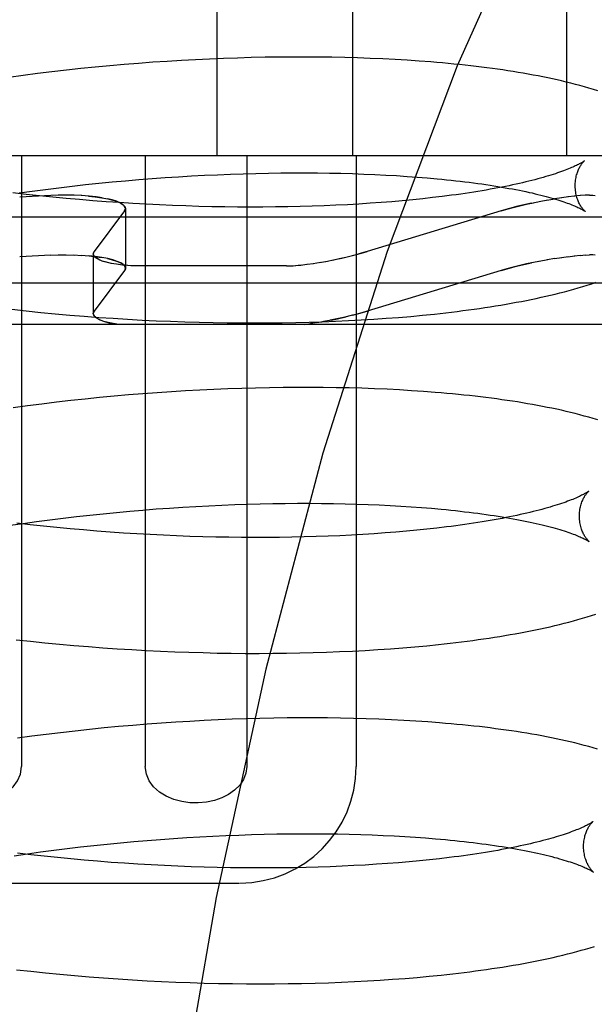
# Model space of a CAD drawing. Header units: inches. Extents: x 0 to 204, y 0 to 132.
# Tile 91 of 114: x 121.5747 to 121.6735, y 48.9699 to 49.1391. Entities that reach past the tile are written whole.
import ezdxf

# ---------------------------------------------------------------- set-up
doc = ezdxf.new("R2010")
doc.units = ezdxf.units.IN
doc.header["$LTSCALE"] = 11.243375
doc.header["$MEASUREMENT"] = 0
doc.linetypes.add('HIDDEN', pattern=[0.2, 0.1, -0.1])
doc.layers.add('DEFAULT_2', color=8, linetype='HIDDEN')

msp = doc.modelspace()

# ---------------------------------------------------------------- linework, layer by layer
at = {"layer": 'DEFAULT_2', "color": 8, "linetype": 'HIDDEN'}
for p, q in [((121.60863, 49.27202), (121.60863, 49.11577)), ((121.63192, 49.27202), (121.63192, 49.11577)), ((121.66868, 49.27202), (121.66868, 49.11577)), ((121.61454, 49.13263), (121.61217, 49.13256)), ((121.6169, 49.13268), (121.61454, 49.13263)), ((121.61924, 49.13271), (121.6169, 49.13268)), ((121.62156, 49.13273), (121.61924, 49.13271)), ((121.62385, 49.13273), (121.62156, 49.13273)), ((121.62613, 49.13272), (121.62385, 49.13273)), ((121.62838, 49.13269), (121.62613, 49.13272)), ((121.63061, 49.13264), (121.62838, 49.13269)), ((121.63281, 49.13258), (121.63061, 49.13264)), ((121.58774, 49.13098), (121.58526, 49.13073)), ((121.59022, 49.13122), (121.58774, 49.13098)), ((121.59269, 49.13143), (121.59022, 49.13122)), ((121.59516, 49.13163), (121.59269, 49.13143)), ((121.59762, 49.13182), (121.59516, 49.13163)), ((121.60007, 49.13198), (121.59762, 49.13182)), ((121.60252, 49.13213), (121.60007, 49.13198)), ((121.60495, 49.13227), (121.60252, 49.13213)), ((121.60737, 49.13238), (121.60495, 49.13227)), ((121.60977, 49.13248), (121.60737, 49.13238)), ((121.61217, 49.13256), (121.60977, 49.13248)), ((121.63498, 49.1325), (121.63281, 49.13258)), ((121.63713, 49.13241), (121.63498, 49.1325)), ((121.63924, 49.1323), (121.63713, 49.13241)), ((121.64133, 49.13218), (121.63924, 49.1323)), ((121.64339, 49.13204), (121.64133, 49.13218)), ((121.57533, 49.12956), (121.57286, 49.12922)), ((121.57781, 49.12988), (121.57533, 49.12956)), ((121.58029, 49.13018), (121.57781, 49.12988)), ((121.58278, 49.13047), (121.58029, 49.13018)), ((121.58526, 49.13073), (121.58278, 49.13047)), ((121.71332, 49.11577), (121.45805, 49.11577)), ((121.57507, 49.11577), (121.57507, 49.01077)), ((121.5963, 49.11577), (121.5963, 49.01077)), ((121.61377, 49.11577), (121.61377, 49.01077)), ((121.63256, 49.11577), (121.63256, 49.01077)), ((121.60428, 49.11229), (121.60652, 49.11241)), ((121.60652, 49.11241), (121.60875, 49.11251)), ((121.60875, 49.11251), (121.61097, 49.1126)), ((121.61097, 49.1126), (121.61316, 49.11268)), ((121.61316, 49.11268), (121.61534, 49.11273)), ((121.61534, 49.11273), (121.6175, 49.11278)), ((121.6175, 49.11278), (121.61964, 49.11281)), ((121.61964, 49.11281), (121.62175, 49.11282)), ((121.62175, 49.11282), (121.62384, 49.11282)), ((121.62384, 49.11282), (121.62591, 49.11281)), ((121.62591, 49.11281), (121.62795, 49.11278)), ((121.62795, 49.11278), (121.62995, 49.11274)), ((121.62995, 49.11274), (121.63193, 49.11269)), ((121.63193, 49.11269), (121.63388, 49.11262)), ((121.63388, 49.11262), (121.63579, 49.11254)), ((121.63579, 49.11254), (121.63766, 49.11245)), ((121.63766, 49.11245), (121.6395, 49.11234)), ((121.6395, 49.11234), (121.6413, 49.11222)), ((121.58376, 49.11054), (121.58605, 49.1108)), ((121.58605, 49.1108), (121.58834, 49.11104)), ((121.58834, 49.11104), (121.59063, 49.11126)), ((121.59063, 49.11126), (121.59292, 49.11147)), ((121.59292, 49.11147), (121.59521, 49.11167)), ((121.59521, 49.11167), (121.59749, 49.11184)), ((121.59749, 49.11184), (121.59976, 49.11201)), ((121.59976, 49.11201), (121.60203, 49.11216)), ((121.60203, 49.11216), (121.60428, 49.11229)), ((121.6413, 49.11222), (121.64306, 49.1121)), ((121.64306, 49.1121), (121.64478, 49.11196)), ((121.57585, 49.10913), (121.57358, 49.1094)), ((121.57464, 49.10937), (121.57691, 49.10968)), ((121.58011, 49.10893), (121.57474, 49.10865)), ((121.57813, 49.10888), (121.57585, 49.10913)), ((121.57691, 49.10968), (121.57919, 49.10998)), ((121.57919, 49.10998), (121.58147, 49.11027)), ((121.58142, 49.10899), (121.58011, 49.10893)), ((121.58275, 49.109), (121.58138, 49.10898)), ((121.58147, 49.11027), (121.58376, 49.11054)), ((121.5841, 49.10898), (121.58269, 49.109)), ((121.58542, 49.10891), (121.58399, 49.10898)), ((121.67197, 49.10898), (121.67103, 49.10891)), ((121.67268, 49.109), (121.67191, 49.10898)), ((121.58042, 49.10865), (121.57813, 49.10888)), ((121.58271, 49.10843), (121.58042, 49.10865)), ((121.585, 49.10822), (121.58271, 49.10843)), ((121.5873, 49.10803), (121.585, 49.10822)), ((121.5896, 49.10786), (121.5873, 49.10803)), ((121.58891, 49.10853), (121.58791, 49.10868)), ((121.59189, 49.1077), (121.5896, 49.10786)), ((121.59418, 49.10756), (121.59189, 49.1077)), ((121.59647, 49.10743), (121.59418, 49.10756)), ((121.59875, 49.10732), (121.59647, 49.10743)), ((121.60102, 49.10722), (121.59875, 49.10732)), ((121.62907, 49.10725), (121.62705, 49.10717)), ((121.63105, 49.10735), (121.62907, 49.10725)), ((121.63301, 49.10746), (121.63105, 49.10735)), ((121.63494, 49.10759), (121.63301, 49.10746)), ((121.63683, 49.10772), (121.63494, 49.10759)), ((121.63868, 49.10787), (121.63683, 49.10772)), ((121.64049, 49.10802), (121.63868, 49.10787)), ((121.64227, 49.10819), (121.64049, 49.10802)), ((121.64401, 49.10837), (121.64227, 49.10819)), ((121.6457, 49.10856), (121.64401, 49.10837)), ((121.64735, 49.10876), (121.6457, 49.10856)), ((121.6627, 49.10761), (121.66428, 49.10793)), ((121.66403, 49.10788), (121.6655, 49.10816)), ((121.66535, 49.10813), (121.66669, 49.10836)), ((121.66789, 49.10854), (121.66665, 49.10835)), ((121.66907, 49.1087), (121.66783, 49.10853)), ((121.67015, 49.10883), (121.66891, 49.10868)), ((121.67113, 49.10892), (121.67003, 49.10882)), ((121.59276, 49.10631), (121.58754, 49.09931)), ((121.59291, 49.10671), (121.59291, 49.09644)), ((121.60328, 49.10713), (121.60102, 49.10722)), ((121.60553, 49.10706), (121.60328, 49.10713)), ((121.60776, 49.10701), (121.60553, 49.10706)), ((121.60999, 49.10697), (121.60776, 49.10701)), ((121.61219, 49.10695), (121.60999, 49.10697)), ((121.61438, 49.10694), (121.61219, 49.10695)), ((121.61655, 49.10694), (121.61438, 49.10694)), ((121.6187, 49.10696), (121.61655, 49.10694)), ((121.62082, 49.10699), (121.6187, 49.10696)), ((121.62292, 49.10704), (121.62082, 49.10699)), ((121.625, 49.1071), (121.62292, 49.10704)), ((121.62705, 49.10717), (121.625, 49.1071)), ((121.65748, 49.10631), (121.63446, 49.09931)), ((121.65891, 49.10671), (121.65748, 49.10631)), ((121.71193, 49.10518), (121.45944, 49.10518)), ((121.58739, 49.0989), (121.58739, 49.08863)), ((121.63446, 49.09931), (121.63303, 49.0989)), ((121.58011, 49.09866), (121.57474, 49.09838)), ((121.58011, 49.09866), (121.58142, 49.09871)), ((121.58138, 49.09871), (121.58275, 49.09873)), ((121.58268, 49.09873), (121.5841, 49.0987)), ((121.58399, 49.09871), (121.58542, 49.09864)), ((121.58791, 49.09841), (121.58891, 49.09826)), ((121.62303, 49.09698), (121.62411, 49.0971)), ((121.62412, 49.0971), (121.62525, 49.09726)), ((121.62516, 49.09724), (121.62643, 49.09745)), ((121.62624, 49.09742), (121.62765, 49.09767)), ((121.62736, 49.09761), (121.62887, 49.09791)), ((121.66428, 49.09766), (121.6627, 49.09734)), ((121.66549, 49.09788), (121.66403, 49.09761)), ((121.66669, 49.09809), (121.66536, 49.09786)), ((121.66665, 49.09808), (121.6679, 49.09827)), ((121.66783, 49.09826), (121.66907, 49.09843)), ((121.66891, 49.09841), (121.67016, 49.09856)), ((121.67002, 49.09855), (121.67113, 49.09865)), ((121.67103, 49.09864), (121.67197, 49.09871)), ((121.67191, 49.0987), (121.67268, 49.09873)), ((121.59276, 49.09603), (121.58754, 49.08904)), ((121.62059, 49.09683), (121.59533, 49.09683)), ((121.65748, 49.09603), (121.63446, 49.08904)), ((121.65748, 49.09603), (121.65891, 49.09644)), ((121.74868, 49.09384), (121.42268, 49.09384)), ((121.5734, 49.08937), (121.57588, 49.0891)), ((121.57588, 49.0891), (121.57837, 49.08884)), ((121.57837, 49.08884), (121.58086, 49.0886)), ((121.63193, 49.08834), (121.63303, 49.08863)), ((121.63303, 49.08863), (121.63446, 49.08904)), ((121.58086, 49.0886), (121.58334, 49.08838)), ((121.58334, 49.08838), (121.58583, 49.08818)), ((121.58583, 49.08818), (121.58832, 49.08799)), ((121.58832, 49.08799), (121.5908, 49.08782)), ((121.5908, 49.08782), (121.59328, 49.08767)), ((121.59328, 49.08767), (121.59576, 49.08753)), ((121.59576, 49.08753), (121.59822, 49.08741)), ((121.59822, 49.08741), (121.60068, 49.08731)), ((121.60068, 49.08731), (121.60312, 49.08722)), ((121.60312, 49.08722), (121.60556, 49.08715)), ((121.60556, 49.08715), (121.60798, 49.08709)), ((121.60798, 49.08709), (121.61039, 49.08706)), ((121.61039, 49.08706), (121.61278, 49.08703)), ((121.61278, 49.08703), (121.61516, 49.08703)), ((121.61516, 49.08703), (121.61752, 49.08704)), ((121.61752, 49.08704), (121.61986, 49.08706)), ((121.61986, 49.08706), (121.62217, 49.08711)), ((121.62217, 49.08711), (121.62447, 49.08716)), ((121.62447, 49.08716), (121.62674, 49.08723)), ((121.62594, 49.0871), (121.62471, 49.08691)), ((121.62714, 49.0873), (121.6258, 49.08707)), ((121.62674, 49.08723), (121.62899, 49.08732)), ((121.62835, 49.08753), (121.62692, 49.08726)), ((121.62899, 49.08732), (121.63122, 49.08743)), ((121.63122, 49.08743), (121.63342, 49.08754)), ((121.63342, 49.08754), (121.63559, 49.08768)), ((121.63559, 49.08768), (121.63773, 49.08782)), ((121.63773, 49.08782), (121.63985, 49.08799)), ((121.63985, 49.08799), (121.64193, 49.08816)), ((121.64193, 49.08816), (121.64398, 49.08836)), ((121.64398, 49.08836), (121.646, 49.08856)), ((121.74161, 49.08677), (121.42976, 49.08677)), ((121.62367, 49.08677), (121.62478, 49.08692)), ((121.60082, 49.07519), (121.59837, 49.07503)), ((121.60326, 49.07534), (121.60082, 49.07519)), ((121.6057, 49.07548), (121.60326, 49.07534)), ((121.60812, 49.07559), (121.6057, 49.07548)), ((121.61052, 49.07569), (121.60812, 49.07559)), ((121.61291, 49.07577), (121.61052, 49.07569)), ((121.61529, 49.07584), (121.61291, 49.07577)), ((121.61765, 49.07589), (121.61529, 49.07584)), ((121.61999, 49.07592), (121.61765, 49.07589)), ((121.6223, 49.07594), (121.61999, 49.07592)), ((121.6246, 49.07594), (121.6223, 49.07594)), ((121.62688, 49.07593), (121.6246, 49.07594)), ((121.62913, 49.0759), (121.62688, 49.07593)), ((121.63136, 49.07585), (121.62913, 49.0759)), ((121.63356, 49.07579), (121.63136, 49.07585)), ((121.63573, 49.07571), (121.63356, 49.07579)), ((121.63788, 49.07562), (121.63573, 49.07571)), ((121.63999, 49.07551), (121.63788, 49.07562)), ((121.64208, 49.07538), (121.63999, 49.07551)), ((121.64414, 49.07524), (121.64208, 49.07538)), ((121.58352, 49.07368), (121.58104, 49.07339)), ((121.586, 49.07394), (121.58352, 49.07368)), ((121.58848, 49.0742), (121.586, 49.07394)), ((121.59096, 49.07443), (121.58848, 49.0742)), ((121.59344, 49.07465), (121.59096, 49.07443)), ((121.59591, 49.07485), (121.59344, 49.07465)), ((121.59837, 49.07503), (121.59591, 49.07485)), ((121.57608, 49.07277), (121.5736, 49.07244)), ((121.57856, 49.07309), (121.57608, 49.07277)), ((121.58104, 49.07339), (121.57856, 49.07309)), ((121.59364, 49.05468), (121.59593, 49.05487)), ((121.59593, 49.05487), (121.59821, 49.05505)), ((121.59821, 49.05505), (121.60048, 49.05522)), ((121.60048, 49.05522), (121.60275, 49.05537)), ((121.60275, 49.05537), (121.605, 49.0555)), ((121.605, 49.0555), (121.60724, 49.05562)), ((121.60724, 49.05562), (121.60947, 49.05572)), ((121.60947, 49.05572), (121.61169, 49.05581)), ((121.61169, 49.05581), (121.61388, 49.05588)), ((121.61388, 49.05588), (121.61606, 49.05594)), ((121.61606, 49.05594), (121.61822, 49.05599)), ((121.61822, 49.05599), (121.62036, 49.05602)), ((121.62036, 49.05602), (121.62248, 49.05603)), ((121.62248, 49.05603), (121.62457, 49.05603)), ((121.62457, 49.05603), (121.62663, 49.05602)), ((121.62663, 49.05602), (121.62867, 49.05599)), ((121.62867, 49.05599), (121.63067, 49.05595)), ((121.63067, 49.05595), (121.63265, 49.0559)), ((121.63265, 49.0559), (121.6346, 49.05583)), ((121.6346, 49.05583), (121.63651, 49.05575)), ((121.63651, 49.05575), (121.63838, 49.05566)), ((121.63838, 49.05566), (121.64022, 49.05555)), ((121.64022, 49.05555), (121.64202, 49.05543)), ((121.64202, 49.05543), (121.64379, 49.05531)), ((121.64379, 49.05531), (121.64551, 49.05517)), ((121.57763, 49.05289), (121.57991, 49.05319)), ((121.57991, 49.05319), (121.58219, 49.05348)), ((121.58219, 49.05348), (121.58448, 49.05375)), ((121.58448, 49.05375), (121.58677, 49.054)), ((121.58677, 49.054), (121.58906, 49.05424)), ((121.58906, 49.05424), (121.59135, 49.05447)), ((121.59135, 49.05447), (121.59364, 49.05468)), ((121.5731, 49.05225), (121.57536, 49.05258)), ((121.57654, 49.05234), (121.57426, 49.05261)), ((121.57536, 49.05258), (121.57763, 49.05289)), ((121.57882, 49.05209), (121.57654, 49.05234)), ((121.5811, 49.05186), (121.57882, 49.05209)), ((121.58339, 49.05164), (121.5811, 49.05186)), ((121.58569, 49.05144), (121.58339, 49.05164)), ((121.58799, 49.05125), (121.58569, 49.05144)), ((121.64297, 49.0514), (121.6412, 49.05123)), ((121.64471, 49.05158), (121.64297, 49.0514)), ((121.6464, 49.05177), (121.64471, 49.05158)), ((121.64806, 49.05196), (121.6464, 49.05177)), ((121.59028, 49.05107), (121.58799, 49.05125)), ((121.59258, 49.05091), (121.59028, 49.05107)), ((121.59487, 49.05077), (121.59258, 49.05091)), ((121.59715, 49.05064), (121.59487, 49.05077)), ((121.59943, 49.05053), (121.59715, 49.05064)), ((121.6017, 49.05043), (121.59943, 49.05053)), ((121.60397, 49.05034), (121.6017, 49.05043)), ((121.60622, 49.05027), (121.60397, 49.05034)), ((121.60845, 49.05022), (121.60622, 49.05027)), ((121.61068, 49.05018), (121.60845, 49.05022)), ((121.61288, 49.05016), (121.61068, 49.05018)), ((121.61507, 49.05015), (121.61288, 49.05016)), ((121.61724, 49.05015), (121.61507, 49.05015)), ((121.61939, 49.05017), (121.61724, 49.05015)), ((121.62152, 49.0502), (121.61939, 49.05017)), ((121.62362, 49.05025), (121.62152, 49.0502)), ((121.62569, 49.0503), (121.62362, 49.05025)), ((121.62774, 49.05038), (121.62569, 49.0503)), ((121.62976, 49.05046), (121.62774, 49.05038)), ((121.63175, 49.05056), (121.62976, 49.05046)), ((121.63371, 49.05067), (121.63175, 49.05056)), ((121.63564, 49.05079), (121.63371, 49.05067)), ((121.63753, 49.05093), (121.63564, 49.05079)), ((121.63938, 49.05107), (121.63753, 49.05093)), ((121.6412, 49.05123), (121.63938, 49.05107)), ((121.57411, 49.03258), (121.57659, 49.03231)), ((121.57659, 49.03231), (121.57908, 49.03205)), ((121.57908, 49.03205), (121.58157, 49.03181)), ((121.58157, 49.03181), (121.58405, 49.03159)), ((121.58405, 49.03159), (121.58654, 49.03139)), ((121.58654, 49.03139), (121.58903, 49.0312)), ((121.58903, 49.0312), (121.59151, 49.03103)), ((121.63844, 49.03103), (121.64056, 49.03119)), ((121.64056, 49.03119), (121.64264, 49.03137)), ((121.64264, 49.03137), (121.64469, 49.03156)), ((121.64469, 49.03156), (121.64671, 49.03177)), ((121.59151, 49.03103), (121.59399, 49.03088)), ((121.59399, 49.03088), (121.59647, 49.03074)), ((121.59647, 49.03074), (121.59893, 49.03062)), ((121.59893, 49.03062), (121.60139, 49.03051)), ((121.60139, 49.03051), (121.60383, 49.03043)), ((121.60383, 49.03043), (121.60627, 49.03036)), ((121.60627, 49.03036), (121.60869, 49.0303)), ((121.60869, 49.0303), (121.6111, 49.03026)), ((121.6111, 49.03026), (121.61349, 49.03024)), ((121.61349, 49.03024), (121.61587, 49.03024)), ((121.61587, 49.03024), (121.61823, 49.03025)), ((121.61823, 49.03025), (121.62057, 49.03027)), ((121.62057, 49.03027), (121.62288, 49.03031)), ((121.62288, 49.03031), (121.62518, 49.03037)), ((121.62518, 49.03037), (121.62746, 49.03044)), ((121.62746, 49.03044), (121.62971, 49.03053)), ((121.62971, 49.03053), (121.63193, 49.03063)), ((121.63193, 49.03063), (121.63413, 49.03075)), ((121.63413, 49.03075), (121.6363, 49.03088)), ((121.6363, 49.03088), (121.63844, 49.03103)), ((121.5917, 49.01764), (121.58923, 49.01741)), ((121.59418, 49.01786), (121.5917, 49.01764)), ((121.59665, 49.01806), (121.59418, 49.01786)), ((121.59911, 49.01824), (121.59665, 49.01806)), ((121.60156, 49.0184), (121.59911, 49.01824)), ((121.604, 49.01855), (121.60156, 49.0184)), ((121.60644, 49.01869), (121.604, 49.01855)), ((121.60886, 49.0188), (121.60644, 49.01869)), ((121.61126, 49.0189), (121.60886, 49.0188)), ((121.61365, 49.01898), (121.61126, 49.0189)), ((121.61603, 49.01905), (121.61365, 49.01898)), ((121.61839, 49.0191), (121.61603, 49.01905)), ((121.62073, 49.01913), (121.61839, 49.0191)), ((121.62304, 49.01915), (121.62073, 49.01913)), ((121.62534, 49.01915), (121.62304, 49.01915)), ((121.62762, 49.01913), (121.62534, 49.01915)), ((121.62987, 49.0191), (121.62762, 49.01913)), ((121.6321, 49.01906), (121.62987, 49.0191)), ((121.6343, 49.019), (121.6321, 49.01906)), ((121.63647, 49.01892), (121.6343, 49.019)), ((121.63862, 49.01882), (121.63647, 49.01892)), ((121.64073, 49.01872), (121.63862, 49.01882)), ((121.64282, 49.01859), (121.64073, 49.01872)), ((121.64488, 49.01845), (121.64282, 49.01859)), ((121.57682, 49.01598), (121.57434, 49.01565)), ((121.5793, 49.0163), (121.57682, 49.01598)), ((121.58178, 49.0166), (121.5793, 49.0163)), ((121.58426, 49.01689), (121.58178, 49.0166)), ((121.58674, 49.01716), (121.58426, 49.01689)), ((121.58923, 49.01741), (121.58674, 49.01716)), ((121.61018, 48.99893), (121.61239, 48.99902)), ((121.61239, 48.99902), (121.61459, 48.99909)), ((121.61459, 48.99909), (121.61677, 48.99915)), ((121.61677, 48.99915), (121.61893, 48.9992)), ((121.61893, 48.9992), (121.62107, 48.99922)), ((121.62107, 48.99922), (121.62318, 48.99924)), ((121.62318, 48.99924), (121.62527, 48.99924)), ((121.62527, 48.99924), (121.62734, 48.99923)), ((121.62734, 48.99923), (121.62937, 48.9992)), ((121.62937, 48.9992), (121.63138, 48.99916)), ((121.63138, 48.99916), (121.63336, 48.99911)), ((121.63336, 48.99911), (121.6353, 48.99904)), ((121.6353, 48.99904), (121.63722, 48.99896)), ((121.63722, 48.99896), (121.63909, 48.99887)), ((121.58747, 48.99721), (121.58976, 48.99745)), ((121.58976, 48.99745), (121.59205, 48.99768)), ((121.59205, 48.99768), (121.59434, 48.99789)), ((121.59434, 48.99789), (121.59663, 48.99808)), ((121.59663, 48.99808), (121.59891, 48.99826)), ((121.59891, 48.99826), (121.60118, 48.99843)), ((121.60118, 48.99843), (121.60345, 48.99857)), ((121.60345, 48.99857), (121.6057, 48.99871)), ((121.6057, 48.99871), (121.60795, 48.99883)), ((121.60795, 48.99883), (121.61018, 48.99893)), ((121.63909, 48.99887), (121.64093, 48.99876)), ((121.64093, 48.99876), (121.64273, 48.99864)), ((121.64273, 48.99864), (121.6445, 48.99851)), ((121.6445, 48.99851), (121.64622, 48.99838)), ((121.5738, 48.99545), (121.57606, 48.99578)), ((121.57664, 48.99562), (121.57436, 48.99589)), ((121.57606, 48.99578), (121.57833, 48.9961)), ((121.57893, 48.99537), (121.57664, 48.99562)), ((121.57833, 48.9961), (121.58061, 48.9964)), ((121.58061, 48.9964), (121.58289, 48.99668)), ((121.58289, 48.99668), (121.58518, 48.99696)), ((121.58518, 48.99696), (121.58747, 48.99721)), ((121.58122, 48.99513), (121.57893, 48.99537)), ((121.58352, 48.9949), (121.58122, 48.99513)), ((121.58582, 48.99469), (121.58352, 48.9949)), ((121.58813, 48.9945), (121.58582, 48.99469)), ((121.59044, 48.99432), (121.58813, 48.9945)), ((121.59274, 48.99416), (121.59044, 48.99432)), ((121.59504, 48.99401), (121.59274, 48.99416)), ((121.59734, 48.99388), (121.59504, 48.99401)), ((121.59963, 48.99376), (121.59734, 48.99388)), ((121.63605, 48.99398), (121.63412, 48.99386)), ((121.63796, 48.99412), (121.63605, 48.99398)), ((121.63982, 48.99426), (121.63796, 48.99412)), ((121.64165, 48.99442), (121.63982, 48.99426)), ((121.64344, 48.99458), (121.64165, 48.99442)), ((121.64519, 48.99476), (121.64344, 48.99458)), ((121.6469, 48.99495), (121.64519, 48.99476)), ((121.64857, 48.99515), (121.6469, 48.99495)), ((121.60191, 48.99366), (121.59963, 48.99376)), ((121.60419, 48.99357), (121.60191, 48.99366)), ((121.60645, 48.9935), (121.60419, 48.99357)), ((121.6087, 48.99344), (121.60645, 48.9935)), ((121.61094, 48.9934), (121.6087, 48.99344)), ((121.61315, 48.99337), (121.61094, 48.9934)), ((121.61536, 48.99336), (121.61315, 48.99337)), ((121.61754, 48.99336), (121.61536, 48.99336)), ((121.6197, 48.99337), (121.61754, 48.99336)), ((121.62184, 48.9934), (121.6197, 48.99337)), ((121.62395, 48.99344), (121.62184, 48.9934)), ((121.62604, 48.9935), (121.62395, 48.99344)), ((121.62811, 48.99357), (121.62604, 48.9935)), ((121.63014, 48.99366), (121.62811, 48.99357)), ((121.63214, 48.99375), (121.63014, 48.99366)), ((121.63412, 48.99386), (121.63214, 48.99375)), ((121.55891, 48.99077), (121.61246, 48.99077)), ((121.57418, 48.97587), (121.57667, 48.97559)), ((121.57667, 48.97559), (121.57916, 48.97533)), ((121.57916, 48.97533), (121.58166, 48.97508)), ((121.58166, 48.97508), (121.58416, 48.97485)), ((121.58416, 48.97485), (121.58666, 48.97464)), ((121.58666, 48.97464), (121.58916, 48.97445)), ((121.58916, 48.97445), (121.59165, 48.97428)), ((121.59165, 48.97428), (121.59414, 48.97412)), ((121.59414, 48.97412), (121.59662, 48.97398)), ((121.59662, 48.97398), (121.5991, 48.97385)), ((121.5991, 48.97385), (121.60157, 48.97374)), ((121.60157, 48.97374), (121.60403, 48.97365)), ((121.60403, 48.97365), (121.60647, 48.97358)), ((121.60647, 48.97358), (121.60891, 48.97352)), ((121.62318, 48.97351), (121.62549, 48.97357)), ((121.62549, 48.97357), (121.62778, 48.97364)), ((121.62778, 48.97364), (121.63004, 48.97372)), ((121.63004, 48.97372), (121.63228, 48.97382)), ((121.63228, 48.97382), (121.63449, 48.97394)), ((121.63449, 48.97394), (121.63667, 48.97407)), ((121.63667, 48.97407), (121.63883, 48.97422)), ((121.63883, 48.97422), (121.64096, 48.97438)), ((121.64096, 48.97438), (121.64305, 48.97455)), ((121.64305, 48.97455), (121.64512, 48.97474)), ((121.64512, 48.97474), (121.64715, 48.97495)), ((121.60891, 48.97352), (121.61133, 48.97348)), ((121.61133, 48.97348), (121.61374, 48.97345)), ((121.61374, 48.97345), (121.61612, 48.97345)), ((121.61612, 48.97345), (121.6185, 48.97345)), ((121.6185, 48.97345), (121.62085, 48.97348)), ((121.62085, 48.97348), (121.62318, 48.97351))]:
    msp.add_line(p, q, dxfattribs=at)
for points in [[(121.78152, 49.27202), (121.76585, 49.2701), (121.75034, 49.26445), (121.73524, 49.25545), (121.72034, 49.24319), (121.7055, 49.22751), (121.69092, 49.2085), (121.67665, 49.18601), (121.66294, 49.16022), (121.64994, 49.13124), (121.63786, 49.09929), (121.62684, 49.06462), (121.61701, 49.02751), (121.60851, 48.98827), (121.60142, 48.94722), (121.59583, 48.90472), (121.59179, 48.86111), (121.58935, 48.81676), (121.58854, 48.77202)], [(121.67406, 49.12691), (121.67332, 49.12714), (121.67256, 49.12738), (121.67179, 49.1276), (121.67101, 49.12782), (121.67023, 49.12803), (121.66945, 49.12824), (121.66866, 49.12843), (121.66787, 49.12862), (121.66708, 49.1288), (121.66628, 49.12898), (121.66547, 49.12915), (121.66465, 49.12932), (121.66382, 49.12948), (121.66298, 49.12964), (121.66213, 49.1298), (121.66127, 49.12995), (121.66041, 49.13009), (121.65953, 49.13024), (121.65865, 49.13037), (121.65776, 49.13051), (121.65686, 49.13064), (121.65596, 49.13076), (121.65504, 49.13088), (121.65412, 49.131), (121.65319, 49.13111), (121.65224, 49.13122), (121.65129, 49.13133), (121.65033, 49.13143), (121.64937, 49.13153), (121.64839, 49.13162), (121.64741, 49.13171), (121.64641, 49.1318), (121.64541, 49.13188), (121.64339, 49.13204)], [(121.67179, 49.1149), (121.67178, 49.11489), (121.67177, 49.11488), (121.67174, 49.11486), (121.6717, 49.11483), (121.67166, 49.1148), (121.6716, 49.11476), (121.67154, 49.11472), (121.67146, 49.11467), (121.67137, 49.11462), (121.67127, 49.11456), (121.67116, 49.1145), (121.67104, 49.11443), (121.6709, 49.11435), (121.67075, 49.11427), (121.67059, 49.11419), (121.67041, 49.1141), (121.67022, 49.11401), (121.67002, 49.11392), (121.6698, 49.11382), (121.66957, 49.11372), (121.66932, 49.11361), (121.66906, 49.1135), (121.66878, 49.11339), (121.66848, 49.11328), (121.66818, 49.11316), (121.66785, 49.11304), (121.66751, 49.11292), (121.66716, 49.1128), (121.66679, 49.11268), (121.6664, 49.11255), (121.666, 49.11243), (121.66559, 49.1123), (121.66515, 49.11217), (121.66471, 49.11204), (121.66425, 49.11191), (121.66377, 49.11178), (121.66328, 49.11165), (121.66277, 49.11152), (121.66225, 49.11139), (121.66172, 49.11126), (121.66117, 49.11113), (121.66061, 49.111), (121.66003, 49.11087), (121.65943, 49.11074), (121.65883, 49.11061), (121.65821, 49.11049), (121.65757, 49.11036), (121.65693, 49.11024), (121.65627, 49.11011), (121.65559, 49.10999), (121.6549, 49.10987), (121.6542, 49.10975), (121.65349, 49.10963), (121.65277, 49.10952), (121.65203, 49.1094), (121.65128, 49.10929), (121.65052, 49.10918), (121.64974, 49.10907), (121.64896, 49.10896), (121.64816, 49.10886), (121.64735, 49.10876)], [(121.6702, 49.11053), (121.6702, 49.11077), (121.67021, 49.11103), (121.67023, 49.11129), (121.67026, 49.11154), (121.6703, 49.11178), (121.67034, 49.11202), (121.67039, 49.11224), (121.67045, 49.11246), (121.67051, 49.11267), (121.67057, 49.11287), (121.67064, 49.11305), (121.67071, 49.11323), (121.67078, 49.1134), (121.67085, 49.11355), (121.67093, 49.1137), (121.671, 49.11384), (121.67107, 49.11396), (121.67114, 49.11408), (121.67121, 49.11419), (121.67128, 49.11429), (121.67134, 49.11438), (121.67141, 49.11447), (121.67146, 49.11454), (121.67152, 49.11461), (121.67157, 49.11467), (121.67162, 49.11472), (121.67166, 49.11477), (121.6717, 49.11481), (121.67173, 49.11484), (121.67176, 49.11487), (121.67178, 49.11488), (121.67179, 49.1149), (121.67179, 49.1149)], [(121.64478, 49.11196), (121.64646, 49.11181), (121.64729, 49.11173), (121.6481, 49.11165), (121.6489, 49.11156), (121.64969, 49.11147), (121.65046, 49.11139), (121.65123, 49.11129), (121.65198, 49.1112), (121.65272, 49.11111), (121.65345, 49.11101), (121.65417, 49.11091), (121.65487, 49.11081), (121.65556, 49.1107), (121.65624, 49.1106), (121.6569, 49.11049), (121.65756, 49.11038), (121.65819, 49.11027), (121.65882, 49.11016), (121.65943, 49.11005), (121.66002, 49.10994), (121.66061, 49.10982), (121.66117, 49.10971), (121.66173, 49.10959), (121.66226, 49.10947), (121.66279, 49.10936), (121.6633, 49.10924), (121.66379, 49.10912), (121.66427, 49.109), (121.66474, 49.10888), (121.66519, 49.10877), (121.66562, 49.10865), (121.66604, 49.10853), (121.66645, 49.10842), (121.66683, 49.1083), (121.66721, 49.10819), (121.66757, 49.10807), (121.66791, 49.10796), (121.66824, 49.10785), (121.66855, 49.10774), (121.66884, 49.10764), (121.66913, 49.10753), (121.66939, 49.10743), (121.66964, 49.10733), (121.66988, 49.10723), (121.6701, 49.10714), (121.67031, 49.10705), (121.6705, 49.10697), (121.67068, 49.10688), (121.67085, 49.1068), (121.671, 49.10673), (121.67114, 49.10666), (121.67126, 49.10659), (121.67138, 49.10653), (121.67148, 49.10647), (121.67157, 49.10642), (121.67164, 49.10638), (121.67171, 49.10633), (121.67177, 49.1063), (121.67181, 49.10627), (121.67185, 49.10624), (121.67188, 49.10622), (121.67188, 49.10622)], [(121.67188, 49.10622), (121.67189, 49.10621), (121.6719, 49.1062), (121.6719, 49.10621), (121.67189, 49.10622), (121.67187, 49.10624), (121.67184, 49.10626), (121.67181, 49.10629), (121.67177, 49.10633), (121.67172, 49.10637), (121.67168, 49.10643), (121.67162, 49.10649), (121.67157, 49.10655), (121.67151, 49.10663), (121.67144, 49.10671), (121.67137, 49.1068), (121.6713, 49.1069), (121.67123, 49.107), (121.67116, 49.10712), (121.67108, 49.10725), (121.67101, 49.10738), (121.67093, 49.10752), (121.67085, 49.10768), (121.67078, 49.10784), (121.6707, 49.10802), (121.67063, 49.10821), (121.67056, 49.1084), (121.6705, 49.10861), (121.67043, 49.10882), (121.67038, 49.10905), (121.67033, 49.10928), (121.67029, 49.10953), (121.67025, 49.10978), (121.67023, 49.11003), (121.67021, 49.11029), (121.6702, 49.11053)], [(121.67264, 49.109), (121.67321, 49.10899), (121.67362, 49.10893)], [(121.58791, 49.10868), (121.5867, 49.10882), (121.58529, 49.10892)], [(121.58655, 49.10883), (121.58774, 49.1087), (121.58886, 49.10854), (121.58987, 49.10835), (121.59076, 49.10813), (121.59151, 49.10788), (121.59211, 49.10761), (121.59255, 49.10733), (121.59282, 49.10703), (121.59291, 49.10671)], [(121.59291, 49.10672), (121.59288, 49.10688), (121.59272, 49.10716), (121.59241, 49.10743), (121.59196, 49.10769), (121.59137, 49.10793), (121.59066, 49.10816), (121.58984, 49.10836)], [(121.65748, 49.10631), (121.65847, 49.1066), (121.65954, 49.10688), (121.66067, 49.10716), (121.66185, 49.10743), (121.66306, 49.10769)], [(121.6627, 49.10761), (121.66139, 49.10733), (121.66011, 49.10703), (121.65891, 49.10671)], [(121.59276, 49.10631), (121.5929, 49.1066), (121.59291, 49.10672)], [(121.59291, 49.10671), (121.5929, 49.10665), (121.59289, 49.10658), (121.59287, 49.10651), (121.59284, 49.10644), (121.5928, 49.10637), (121.59276, 49.10631)], [(121.58739, 49.0989), (121.5874, 49.09902), (121.58754, 49.09931)], [(121.58754, 49.09931), (121.58749, 49.09924), (121.58746, 49.09917), (121.58743, 49.0991), (121.5874, 49.09904), (121.58739, 49.09897), (121.58739, 49.0989)], [(121.59138, 49.0971), (121.59053, 49.09724), (121.58976, 49.09742), (121.58908, 49.09761), (121.5885, 49.09784), (121.58803, 49.09808), (121.58768, 49.09834), (121.58746, 49.09861), (121.58739, 49.0989)], [(121.59239, 49.09698), (121.59138, 49.0971), (121.59046, 49.09726), (121.58964, 49.09745), (121.58893, 49.09767), (121.58834, 49.09791), (121.58789, 49.09817), (121.58758, 49.09845), (121.58741, 49.09873), (121.58739, 49.0989)], [(121.62851, 49.09784), (121.62966, 49.09808), (121.6308, 49.09834), (121.63194, 49.09861), (121.63303, 49.0989)], [(121.62887, 49.09791), (121.63008, 49.09817), (121.63126, 49.09845), (121.6324, 49.09873), (121.63347, 49.09902), (121.63446, 49.09931)], [(121.58528, 49.09865), (121.5867, 49.09855), (121.58791, 49.09841)], [(121.59291, 49.09644), (121.59282, 49.09676), (121.59255, 49.09706), (121.59211, 49.09734), (121.5915, 49.09761), (121.59075, 49.09786), (121.58986, 49.09808), (121.58885, 49.09827), (121.58774, 49.09843), (121.58654, 49.09856)], [(121.58984, 49.09809), (121.59066, 49.09788), (121.59138, 49.09766), (121.59196, 49.09742), (121.59241, 49.09716), (121.59272, 49.09689), (121.59288, 49.09661), (121.59291, 49.09645)], [(121.66305, 49.09742), (121.66184, 49.09716), (121.66067, 49.09689), (121.65954, 49.09661), (121.65847, 49.09633), (121.65748, 49.09603)], [(121.65891, 49.09644), (121.66012, 49.09676), (121.66139, 49.09706), (121.6627, 49.09734)], [(121.67362, 49.09866), (121.67321, 49.09871), (121.67264, 49.09873)], [(121.59533, 49.09683), (121.59428, 49.09685), (121.59326, 49.0969), (121.59229, 49.09699)], [(121.59533, 49.09683), (121.59482, 49.09684), (121.59432, 49.09685), (121.59382, 49.09687), (121.59333, 49.0969), (121.59285, 49.09693), (121.59239, 49.09698)], [(121.59291, 49.09645), (121.5929, 49.09633), (121.59276, 49.09603)], [(121.59276, 49.09603), (121.5928, 49.0961), (121.59284, 49.09617), (121.59287, 49.09624), (121.59289, 49.09631), (121.5929, 49.09638), (121.59291, 49.09644)], [(121.62059, 49.09683), (121.62136, 49.09685), (121.62221, 49.0969), (121.62313, 49.09699)], [(121.62059, 49.09683), (121.62095, 49.09684), (121.62133, 49.09685), (121.62173, 49.09687), (121.62215, 49.0969), (121.62258, 49.09693), (121.62303, 49.09698)], [(121.646, 49.08856), (121.647, 49.08867), (121.64799, 49.08878), (121.64897, 49.0889), (121.64994, 49.08902), (121.65091, 49.08914), (121.65186, 49.08927), (121.65281, 49.0894), (121.65375, 49.08953), (121.65468, 49.08967), (121.6556, 49.08981), (121.65651, 49.08995), (121.65742, 49.0901), (121.65831, 49.09025), (121.6592, 49.09041), (121.66008, 49.09057), (121.66095, 49.09073), (121.66181, 49.0909), (121.66266, 49.09107), (121.6635, 49.09125), (121.66433, 49.09143), (121.66515, 49.09161), (121.66596, 49.0918), (121.66677, 49.09199), (121.66757, 49.09219), (121.66836, 49.0924), (121.66915, 49.09261), (121.66994, 49.09283), (121.67073, 49.09305), (121.67151, 49.09328), (121.67228, 49.09352), (121.67303, 49.09377), (121.67377, 49.09401)], [(121.58739, 49.08863), (121.58739, 49.0887), (121.5874, 49.08876), (121.58743, 49.08883), (121.58746, 49.0889), (121.58749, 49.08897), (121.58754, 49.08904)], [(121.58754, 49.08904), (121.58741, 49.08876), (121.58739, 49.08863)], [(121.59178, 49.08677), (121.59083, 49.08692), (121.58997, 49.0871), (121.58921, 49.0873), (121.58857, 49.08753), (121.58806, 49.08779), (121.58769, 49.08806), (121.58746, 49.08834), (121.58739, 49.08863)], [(121.63446, 49.08904), (121.63353, 49.08876), (121.63253, 49.08849), (121.63147, 49.08822)], [(121.58739, 49.08863), (121.5874, 49.08849), (121.58754, 49.08822), (121.5878, 49.08796), (121.5882, 49.08771), (121.58871, 49.08748), (121.58934, 49.08726), (121.59007, 49.08707), (121.59088, 49.08691)], [(121.63193, 49.08834), (121.63036, 49.08796), (121.62922, 49.08771), (121.62807, 49.08748)], [(121.62835, 49.08753), (121.62957, 49.08779), (121.63077, 49.08806)], [(121.67406, 49.07035), (121.6733, 49.07058), (121.67253, 49.07081), (121.67175, 49.07102), (121.67098, 49.07123), (121.67019, 49.07144), (121.66941, 49.07163), (121.66862, 49.07182), (121.66783, 49.07201), (121.66703, 49.07218), (121.66621, 49.07236), (121.66539, 49.07252), (121.66456, 49.07269), (121.66372, 49.07285), (121.66287, 49.073), (121.66202, 49.07315), (121.66115, 49.0733), (121.66028, 49.07344), (121.6594, 49.07358), (121.65851, 49.07371), (121.65761, 49.07384), (121.65671, 49.07397), (121.65579, 49.07409), (121.65487, 49.0742), (121.65393, 49.07432), (121.65299, 49.07443), (121.65204, 49.07453), (121.65108, 49.07464), (121.65012, 49.07473), (121.64914, 49.07483), (121.64816, 49.07492), (121.64716, 49.07501), (121.64616, 49.07509), (121.64414, 49.07524)], [(121.67251, 49.05811), (121.6725, 49.0581), (121.67249, 49.05809), (121.67246, 49.05807), (121.67242, 49.05804), (121.67238, 49.05801), (121.67232, 49.05797), (121.67226, 49.05793), (121.67218, 49.05788), (121.67209, 49.05783), (121.67199, 49.05777), (121.67188, 49.0577), (121.67176, 49.05763), (121.67162, 49.05756), (121.67147, 49.05748), (121.67131, 49.0574), (121.67113, 49.05731), (121.67094, 49.05722), (121.67074, 49.05713), (121.67052, 49.05703), (121.67028, 49.05693), (121.67004, 49.05682), (121.66977, 49.05671), (121.66949, 49.0566), (121.6692, 49.05649), (121.66889, 49.05637), (121.66857, 49.05625), (121.66823, 49.05613), (121.66787, 49.05601), (121.6675, 49.05589), (121.66712, 49.05576), (121.66672, 49.05563), (121.6663, 49.05551), (121.66587, 49.05538), (121.66542, 49.05525), (121.66496, 49.05512), (121.66448, 49.05499), (121.66399, 49.05486), (121.66349, 49.05473), (121.66297, 49.0546), (121.66243, 49.05447), (121.66188, 49.05434), (121.66132, 49.05421), (121.66074, 49.05408), (121.66015, 49.05395), (121.65954, 49.05382), (121.65892, 49.05369), (121.65828, 49.05357), (121.65764, 49.05344), (121.65697, 49.05332), (121.6563, 49.0532), (121.65561, 49.05308), (121.65491, 49.05296), (121.6542, 49.05284), (121.65347, 49.05272), (121.65273, 49.05261), (121.65198, 49.0525), (121.65122, 49.05239), (121.65045, 49.05228), (121.64966, 49.05217), (121.64886, 49.05207), (121.64806, 49.05196)], [(121.67092, 49.05374), (121.67092, 49.05398), (121.67093, 49.05424), (121.67095, 49.0545), (121.67098, 49.05475), (121.67102, 49.05499), (121.67106, 49.05523), (121.67111, 49.05545), (121.67117, 49.05567), (121.67123, 49.05588), (121.67129, 49.05608), (121.67136, 49.05626), (121.67143, 49.05644), (121.6715, 49.05661), (121.67158, 49.05676), (121.67165, 49.05691), (121.67172, 49.05705), (121.67179, 49.05717), (121.67186, 49.05729), (121.67193, 49.0574), (121.672, 49.0575), (121.67206, 49.05759), (121.67213, 49.05768), (121.67218, 49.05775), (121.67224, 49.05782), (121.67229, 49.05788), (121.67234, 49.05793), (121.67238, 49.05798), (121.67242, 49.05802), (121.67245, 49.05805), (121.67248, 49.05807), (121.6725, 49.05809), (121.67251, 49.05811), (121.67252, 49.05811)], [(121.64551, 49.05517), (121.64718, 49.05501), (121.64801, 49.05494), (121.64882, 49.05485), (121.64962, 49.05477), (121.65041, 49.05468), (121.65118, 49.05459), (121.65195, 49.0545), (121.6527, 49.05441), (121.65344, 49.05431), (121.65417, 49.05422), (121.65489, 49.05412), (121.65559, 49.05401), (121.65628, 49.05391), (121.65696, 49.05381), (121.65763, 49.0537), (121.65828, 49.05359), (121.65891, 49.05348), (121.65954, 49.05337), (121.66015, 49.05326), (121.66074, 49.05314), (121.66133, 49.05303), (121.66189, 49.05291), (121.66245, 49.0528), (121.66299, 49.05268), (121.66351, 49.05256), (121.66402, 49.05245), (121.66451, 49.05233), (121.66499, 49.05221), (121.66546, 49.05209), (121.66591, 49.05197), (121.66634, 49.05186), (121.66676, 49.05174), (121.66717, 49.05162), (121.66756, 49.05151), (121.66793, 49.05139), (121.66829, 49.05128), (121.66863, 49.05117), (121.66896, 49.05106), (121.66927, 49.05095), (121.66957, 49.05084), (121.66985, 49.05074), (121.67011, 49.05064), (121.67036, 49.05054), (121.6706, 49.05044), (121.67082, 49.05035), (121.67103, 49.05026), (121.67122, 49.05017), (121.6714, 49.05009), (121.67157, 49.05001), (121.67172, 49.04994), (121.67186, 49.04987), (121.67198, 49.0498), (121.6721, 49.04974), (121.6722, 49.04968), (121.67229, 49.04963), (121.67236, 49.04958), (121.67243, 49.04954), (121.67249, 49.04951), (121.67253, 49.04948), (121.67257, 49.04945), (121.6726, 49.04943), (121.6726, 49.04943)], [(121.6726, 49.04943), (121.67261, 49.04942), (121.67262, 49.04941), (121.67262, 49.04942), (121.67261, 49.04943), (121.67259, 49.04945), (121.67256, 49.04947), (121.67253, 49.0495), (121.67249, 49.04954), (121.67244, 49.04958), (121.6724, 49.04964), (121.67234, 49.0497), (121.67229, 49.04976), (121.67223, 49.04984), (121.67216, 49.04992), (121.67209, 49.05001), (121.67202, 49.05011), (121.67195, 49.05021), (121.67188, 49.05033), (121.6718, 49.05045), (121.67173, 49.05059), (121.67165, 49.05073), (121.67157, 49.05089), (121.6715, 49.05105), (121.67142, 49.05123), (121.67135, 49.05141), (121.67128, 49.05161), (121.67122, 49.05182), (121.67115, 49.05203), (121.6711, 49.05226), (121.67105, 49.05249), (121.67101, 49.05273), (121.67097, 49.05298), (121.67095, 49.05324), (121.67093, 49.0535), (121.67092, 49.05374)], [(121.64671, 49.03177), (121.64771, 49.03188), (121.6487, 49.03199), (121.64968, 49.0321), (121.65066, 49.03222), (121.65162, 49.03235), (121.65258, 49.03247), (121.65352, 49.0326), (121.65446, 49.03274), (121.65539, 49.03287), (121.65631, 49.03302), (121.65723, 49.03316), (121.65813, 49.03331), (121.65903, 49.03346), (121.65991, 49.03362), (121.66079, 49.03378), (121.66166, 49.03394), (121.66252, 49.03411), (121.66337, 49.03428), (121.66421, 49.03446), (121.66505, 49.03464), (121.66587, 49.03482), (121.66669, 49.03501), (121.6675, 49.0352), (121.6683, 49.0354), (121.66909, 49.03561), (121.66988, 49.03582), (121.67066, 49.03603), (121.67145, 49.03626), (121.67223, 49.03649), (121.673, 49.03673), (121.67375, 49.03697)], [(121.67405, 49.01378), (121.67329, 49.014), (121.67252, 49.01422), (121.67173, 49.01443), (121.67094, 49.01464), (121.67015, 49.01484), (121.66935, 49.01503), (121.66855, 49.01521), (121.66774, 49.01539), (121.66693, 49.01557), (121.66611, 49.01573), (121.66529, 49.0159), (121.66446, 49.01605), (121.66361, 49.01621), (121.66276, 49.01636), (121.6619, 49.0165), (121.66102, 49.01665), (121.66014, 49.01678), (121.65925, 49.01692), (121.65835, 49.01705), (121.65744, 49.01717), (121.65653, 49.01729), (121.6556, 49.01741), (121.65467, 49.01753), (121.65373, 49.01764), (121.65278, 49.01774), (121.65182, 49.01784), (121.65085, 49.01794), (121.64988, 49.01804), (121.64889, 49.01813), (121.6479, 49.01821), (121.6469, 49.0183), (121.64488, 49.01845)], [(121.5576, 49.01077), (121.55776, 49.00963), (121.55815, 49.00857), (121.55882, 49.00758), (121.55969, 49.0067), (121.56073, 49.00597), (121.56191, 49.00538), (121.56318, 49.00494), (121.56454, 49.00466), (121.56594, 49.00453), (121.56737, 49.00457), (121.56879, 49.00477), (121.57015, 49.00515), (121.57144, 49.00569), (121.5726, 49.00641), (121.57361, 49.0073), (121.57439, 49.00834), (121.57486, 49.00949), (121.57507, 49.01077)], [(121.61377, 49.01077), (121.61361, 49.00963), (121.61322, 49.00857), (121.61255, 49.00758), (121.61168, 49.0067), (121.61064, 49.00597), (121.60946, 49.00538), (121.60819, 49.00494), (121.60683, 49.00466), (121.60543, 49.00453), (121.604, 49.00457), (121.60258, 49.00477), (121.60122, 49.00515), (121.59993, 49.00569), (121.59877, 49.00641), (121.59776, 49.0073), (121.59698, 49.00834), (121.59651, 49.00949), (121.5963, 49.01077)], [(121.67324, 49.00132), (121.67323, 49.00131), (121.67322, 49.0013), (121.67319, 49.00129), (121.67316, 49.00126), (121.67312, 49.00123), (121.67307, 49.0012), (121.67301, 49.00116), (121.67294, 49.00111), (121.67286, 49.00106), (121.67277, 49.00101), (121.67266, 49.00095), (121.67254, 49.00088), (121.67242, 49.00081), (121.67227, 49.00073), (121.67212, 49.00065), (121.67195, 49.00057), (121.67177, 49.00048), (121.67158, 49.00039), (121.67137, 49.0003), (121.67115, 49.0002), (121.67091, 49.00009), (121.67066, 48.99999), (121.67039, 48.99988), (121.67011, 48.99977), (121.66982, 48.99966), (121.66951, 48.99954), (121.66918, 48.99942), (121.66884, 48.9993), (121.66848, 48.99918), (121.66811, 48.99906), (121.66773, 48.99893), (121.66733, 48.99881), (121.66691, 48.99868), (121.66648, 48.99856), (121.66604, 48.99843), (121.6656, 48.9983)], [(121.67164, 48.99695), (121.67164, 48.99719), (121.67165, 48.99744), (121.67167, 48.9977), (121.6717, 48.99795), (121.67174, 48.99819), (121.67178, 48.99842), (121.67183, 48.99864), (121.67188, 48.99886), (121.67194, 48.99907), (121.67201, 48.99926), (121.67207, 48.99945), (121.67214, 48.99963), (121.67221, 48.99979), (121.67228, 48.99995), (121.67236, 49.0001), (121.67243, 49.00023), (121.6725, 49.00036), (121.67257, 49.00048), (121.67264, 49.00059), (121.67271, 49.00069), (121.67277, 49.00078), (121.67283, 49.00086), (121.67289, 49.00094), (121.67295, 49.00101), (121.673, 49.00107), (121.67305, 49.00113), (121.67309, 49.00117), (121.67313, 49.00122), (121.67316, 49.00125), (121.67319, 49.00128), (121.67321, 49.0013), (121.67323, 49.00131), (121.67323, 49.00132)], [(121.64622, 48.99838), (121.6479, 48.99822), (121.64872, 48.99815), (121.64953, 48.99806), (121.65033, 48.99798), (121.65112, 48.99789), (121.6519, 48.9978), (121.65266, 48.99771), (121.65342, 48.99762), (121.65416, 48.99752), (121.65489, 48.99743), (121.6556, 48.99733), (121.65631, 48.99722), (121.657, 48.99712), (121.65767, 48.99702), (121.65834, 48.99691), (121.65899, 48.9968), (121.65963, 48.99669), (121.66025, 48.99658), (121.66086, 48.99647), (121.66146, 48.99635), (121.66204, 48.99624), (121.66261, 48.99612), (121.66316, 48.99601), (121.6637, 48.99589), (121.66423, 48.99577), (121.66474, 48.99566), (121.66523, 48.99554), (121.66571, 48.99542), (121.66618, 48.9953), (121.66663, 48.99518), (121.66706, 48.99507), (121.66748, 48.99495), (121.66788, 48.99483), (121.66827, 48.99472), (121.66865, 48.9946), (121.669, 48.99449), (121.66935, 48.99438), (121.66968, 48.99427), (121.66999, 48.99416), (121.67028, 48.99405), (121.67057, 48.99395), (121.67083, 48.99385), (121.67108, 48.99375), (121.67132, 48.99365), (121.67154, 48.99356), (121.67175, 48.99347), (121.67194, 48.99338), (121.67212, 48.9933), (121.67229, 48.99322), (121.67244, 48.99315), (121.67258, 48.99308), (121.6727, 48.99301), (121.67282, 48.99295), (121.67292, 48.99289), (121.67301, 48.99284), (121.67308, 48.99279), (121.67315, 48.99275), (121.67321, 48.99272), (121.67325, 48.99269), (121.67329, 48.99266), (121.67332, 48.99264), (121.67332, 48.99264)], [(121.6656, 48.9983), (121.66513, 48.99818), (121.66463, 48.99805), (121.66412, 48.99791), (121.6636, 48.99778), (121.66306, 48.99765), (121.6625, 48.99752), (121.66193, 48.99739), (121.66135, 48.99726), (121.66075, 48.99713), (121.66014, 48.99701), (121.65952, 48.99688), (121.65888, 48.99675), (121.65822, 48.99663), (121.65756, 48.9965), (121.65688, 48.99638), (121.65618, 48.99626), (121.65548, 48.99614), (121.65476, 48.99602), (121.65403, 48.99591), (121.65328, 48.99579), (121.65253, 48.99568), (121.65176, 48.99557), (121.65098, 48.99546), (121.65018, 48.99535), (121.64938, 48.99525), (121.64857, 48.99515)], [(121.67332, 48.99264), (121.67333, 48.99263), (121.67334, 48.99262), (121.67334, 48.99262), (121.67333, 48.99264), (121.67331, 48.99265), (121.67328, 48.99268), (121.67325, 48.99271), (121.67321, 48.99275), (121.67316, 48.99279), (121.67312, 48.99284), (121.67306, 48.9929), (121.67301, 48.99297), (121.67295, 48.99304), (121.67288, 48.99313), (121.67281, 48.99322), (121.67275, 48.99332), (121.67267, 48.99342), (121.6726, 48.99354), (121.67252, 48.99366), (121.67245, 48.9938), (121.67237, 48.99394), (121.67229, 48.9941), (121.67222, 48.99426), (121.67214, 48.99444), (121.67207, 48.99462), (121.672, 48.99482), (121.67194, 48.99503), (121.67187, 48.99524), (121.67182, 48.99547), (121.67177, 48.9957), (121.67173, 48.99594), (121.67169, 48.99619), (121.67167, 48.99645), (121.67165, 48.99671), (121.67164, 48.99695)], [(121.64715, 48.97495), (121.64815, 48.97506), (121.64915, 48.97517), (121.65014, 48.97528), (121.65112, 48.9754), (121.65209, 48.97552), (121.65305, 48.97565), (121.654, 48.97578), (121.65495, 48.97591), (121.65588, 48.97605), (121.65681, 48.97619), (121.65773, 48.97633), (121.65864, 48.97648), (121.65954, 48.97663), (121.66043, 48.97679), (121.66131, 48.97695), (121.66218, 48.97711), (121.66305, 48.97728), (121.66391, 48.97745), (121.66475, 48.97763), (121.66559, 48.97781), (121.66642, 48.97799), (121.66725, 48.97818), (121.66806, 48.97837), (121.66887, 48.97857), (121.66967, 48.97878), (121.67046, 48.97899), (121.67124, 48.9792), (121.67199, 48.97942)], [(121.67199, 48.97942), (121.67276, 48.97964), (121.67354, 48.97988)]]:
    msp.add_lwpolyline(points, dxfattribs=at)
msp.add_arc((121.61256, 49.01077), 0.02, 270, 360, dxfattribs=at)

doc.saveas('drawing.dxf')
